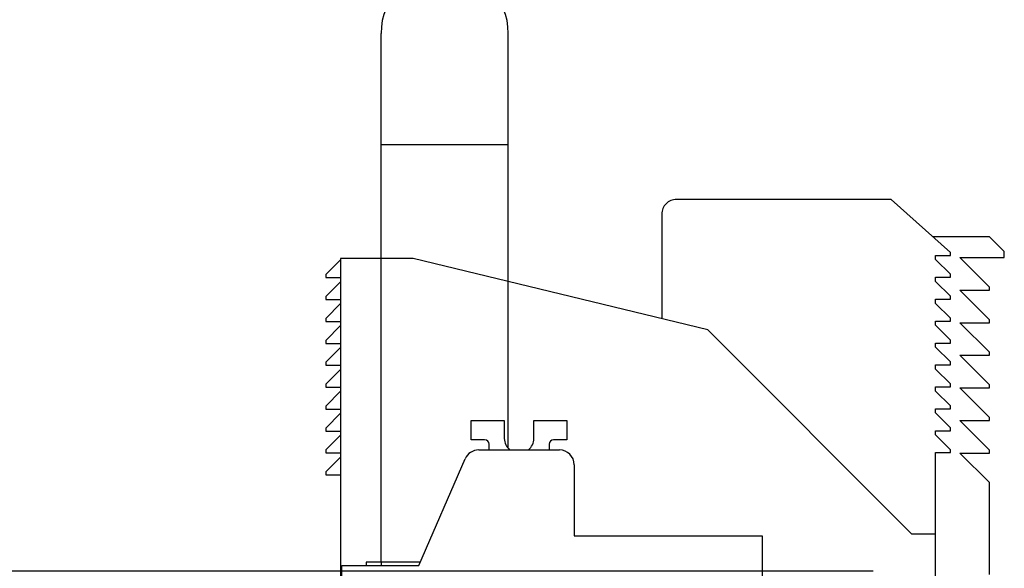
# Model space of a CAD drawing. Extents: x 0 to 1680, y 0 to 1188.
# Tile 24 of 53: x 825 to 859, y 968 to 987. Entities that reach past the tile are written whole.
import ezdxf

# ---------------------------------------------------------------- set-up
doc = ezdxf.new("R2010")
doc.units = 0
doc.header["$LTSCALE"] = 92.4
doc.linetypes.add('PHANTOM', pattern=[0.8, 0.45, -0.05, 0.1, -0.05, 0.1, -0.05])
doc.layers.get('0').update_dxf_attribs({"linetype": 'CONTINUOUS'})
for name, color, linetype in [('02___PRT_ALL_AXES', 7, 'CONTINUOUS'), ('ALL_DIM', 7, 'CONTINUOUS'), ('ALL_FEATURES', 7, 'CONTINUOUS')]:
    doc.layers.add(name, color=color, linetype=linetype)
doc.dimstyles.get("Standard").update_dxf_attribs({"dimtxt": 2.5, "dimasz": 2.5, "dimexe": 1.25, "dimexo": 0.625, "dimtad": 1, "dimcen": 2.5, "dimazin": 3, "dimtfac": 1, "dimtmove": 0, "dimatfit": 3})

# ---------------------------------------------------------------- blocks, each defined once
blk = doc.blocks.new('_OPEN')
at = {"color": 0, "linetype": 'BYBLOCK'}
for p, q in [((0, 0), (-1, 0.25)), ((-1, -0.25), (0, 0)), ((-1, 0), (0, 0))]:
    blk.add_line(p, q, dxfattribs=at)
blk = doc.blocks.new('*D17')
at = {"layer": 'ALL_DIM', "color": 2, "linetype": 'CONTINUOUS'}
for p, q in [((798.639, 968.122), (798.639, 1005.974)), ((798.639, 1005.974), (798.639, 960.622)), ((854.311, 968.122), (794.639, 968.122)), ((798.639, 933.122), (798.639, 960.622)), ((823.516, 953.122), (794.639, 953.122)), ((798.639, 953.122), (798.639, 933.122))]:
    blk.add_line(p, q, dxfattribs=at)
at = {"layer": 'ALL_DIM', "color": 2, "linetype": 'CONTINUOUS', "xscale": 8, "yscale": 8, "zscale": 8}
for p, rotation in [((798.639, 968.122), 270), ((798.639, 953.122), 90)]:
    blk.add_blockref('_OPEN', p, dxfattribs=dict(at, rotation=rotation))

msp = doc.modelspace()

# ---------------------------------------------------------------- linework, layer by layer
at = {"color": 7, "linetype": 'CONTINUOUS'}
for p, q in [((840.731, 973.203), (841.846, 973.203)), ((840.731, 972.553), (840.731, 973.203)), ((841.846, 973.203), (841.846, 972.603)), ((842.846, 973.203), (843.961, 973.203)), ((842.846, 972.603), (842.846, 973.203)), ((843.961, 973.203), (843.961, 972.553)), ((841.181, 972.553), (840.731, 972.553)), ((843.961, 972.553), (843.511, 972.553)), ((840.983, 972.213), (843.706, 972.213)), ((841.331, 972.213), (841.331, 972.403)), ((843.361, 972.403), (843.361, 972.213)), ((838.956, 968.313), (840.525, 971.913)), ((844.206, 971.713), (844.206, 969.313)), ((844.206, 969.313), (850.556, 969.313)), ((836.356, 968.313), (838.956, 968.313)), ((839.003, 968.422), (837.181, 968.422)), ((837.181, 968.422), (837.181, 968.313))]:
    msp.add_line(p, q, dxfattribs=at)
at = {"color": 9, "linetype": 'CONTINUOUS'}
msp.add_line((837.681, 968.422), (837.681, 968.313), dxfattribs=at)
at = {"color": 7, "linetype": 'CONTINUOUS'}
for centre, radius, start, end in [((841.181, 972.403), 0.15, 0, 90), ((842.346, 972.603), 0.5, 180, 231.6486), ((842.346, 972.603), 0.5, 308.3514, 360), ((843.511, 972.403), 0.15, 90, 180), ((840.983, 971.713), 0.5, 90, 156.45), ((843.706, 971.713), 0.5, 0, 90)]:
    msp.add_arc(centre, radius, start, end, dxfattribs=at)
at = {"layer": '02___PRT_ALL_AXES', "color": 7, "linetype": 'CONTINUOUS'}
for p, q in [((850.556, 969.313), (850.556, 967.695)), ((836.356, 961.332), (836.356, 968.313))]:
    msp.add_line(p, q, dxfattribs=at)
at = {"layer": 'ALL_FEATURES', "color": 7, "linetype": 'CONTINUOUS'}
for p, q in [((837.681, 968.422), (837.681, 986.272)), ((841.981, 972.268), (841.981, 986.272))]:
    msp.add_line(p, q, dxfattribs=at)
at = {"layer": 'ALL_FEATURES', "color": 9, "linetype": 'CONTINUOUS'}
msp.add_line((837.681, 982.522), (841.981, 982.522), dxfattribs=at)
at = {"layer": 'ALL_FEATURES', "color": 8, "linetype": 'PHANTOM'}
for p, q in [((854.916, 980.672), (847.666, 980.672)), ((856.916, 978.882), (854.916, 980.672)), ((847.166, 980.172), (847.166, 976.64)), ((858.236, 979.409), (856.327, 979.409)), ((858.736, 978.909), (858.236, 979.409)), ((856.916, 978.782), (856.916, 978.882)), ((858.736, 978.709), (858.736, 978.909)), ((836.316, 978.632), (835.816, 978.132)), ((838.766, 978.672), (836.316, 978.672)), ((836.316, 978.672), (836.316, 961.28)), ((848.725, 976.263), (838.766, 978.672)), ((856.416, 978.782), (856.916, 978.782)), ((856.416, 978.642), (856.416, 978.782)), ((856.916, 978.142), (856.416, 978.642)), ((857.236, 978.709), (858.736, 978.709)), ((858.236, 977.709), (857.236, 978.709)), ((835.816, 978.132), (835.816, 978.032)), ((835.816, 978.032), (836.316, 978.032)), ((836.316, 977.892), (835.816, 977.392)), ((856.416, 978.042), (856.916, 978.042)), ((856.416, 977.902), (856.416, 978.042)), ((856.916, 977.402), (856.416, 977.902)), ((856.916, 978.042), (856.916, 978.142)), ((857.236, 977.609), (858.236, 977.609)), ((858.236, 976.609), (857.236, 977.609)), ((858.236, 977.609), (858.236, 977.709)), ((835.816, 977.392), (835.816, 977.292)), ((835.816, 977.292), (836.316, 977.292)), ((856.416, 977.302), (856.916, 977.302)), ((856.416, 977.162), (856.416, 977.302)), ((856.916, 977.302), (856.916, 977.402)), ((836.316, 977.152), (835.816, 976.652)), ((856.916, 976.662), (856.416, 977.162)), ((835.816, 976.652), (835.816, 976.552)), ((835.816, 976.552), (836.316, 976.552)), ((856.416, 976.562), (856.916, 976.562)), ((856.416, 976.422), (856.416, 976.562)), ((856.916, 976.562), (856.916, 976.662)), ((858.236, 976.509), (858.236, 976.609)), ((836.316, 976.412), (835.816, 975.912)), ((855.616, 969.372), (848.725, 976.263)), ((856.916, 975.922), (856.416, 976.422)), ((857.236, 976.509), (858.236, 976.509)), ((858.236, 975.509), (857.236, 976.509)), ((835.816, 975.912), (835.816, 975.812)), ((856.916, 975.822), (856.916, 975.922)), ((835.816, 975.812), (836.316, 975.812)), ((836.316, 975.672), (835.816, 975.172)), ((856.416, 975.822), (856.916, 975.822)), ((856.416, 975.682), (856.416, 975.822)), ((856.916, 975.182), (856.416, 975.682)), ((857.236, 975.409), (858.236, 975.409)), ((858.236, 974.409), (857.236, 975.409)), ((858.236, 975.409), (858.236, 975.509)), ((835.816, 975.172), (835.816, 975.072)), ((835.816, 975.072), (836.316, 975.072)), ((836.316, 974.932), (835.816, 974.432)), ((856.416, 975.082), (856.916, 975.082)), ((856.416, 974.942), (856.416, 975.082)), ((856.916, 974.442), (856.416, 974.942)), ((856.916, 975.082), (856.916, 975.182)), ((835.816, 974.432), (835.816, 974.332)), ((835.816, 974.332), (836.316, 974.332)), ((836.316, 974.192), (835.816, 973.692)), ((856.416, 974.342), (856.916, 974.342)), ((856.416, 974.202), (856.416, 974.342)), ((856.916, 973.702), (856.416, 974.202)), ((856.916, 974.342), (856.916, 974.442)), ((857.236, 974.309), (858.236, 974.309)), ((858.236, 973.309), (857.236, 974.309)), ((858.236, 974.309), (858.236, 974.409)), ((835.816, 973.692), (835.816, 973.592)), ((835.816, 973.592), (836.316, 973.592)), ((856.416, 973.602), (856.916, 973.602)), ((856.416, 973.462), (856.416, 973.602)), ((856.916, 973.602), (856.916, 973.702)), ((836.316, 973.452), (835.816, 972.952)), ((856.916, 972.962), (856.416, 973.462)), ((857.236, 973.209), (858.236, 973.209)), ((858.236, 972.209), (857.236, 973.209)), ((858.236, 973.209), (858.236, 973.309)), ((835.816, 972.952), (835.816, 972.852)), ((856.416, 972.862), (856.916, 972.862)), ((856.416, 972.722), (856.416, 972.862)), ((856.916, 972.862), (856.916, 972.962)), ((835.816, 972.852), (836.316, 972.852)), ((836.316, 972.712), (835.816, 972.212)), ((856.916, 972.222), (856.416, 972.722)), ((835.816, 972.212), (835.816, 972.112)), ((856.916, 972.122), (856.916, 972.222)), ((858.236, 972.109), (858.236, 972.209)), ((835.816, 972.112), (836.316, 972.112)), ((836.316, 971.972), (835.816, 971.472)), ((856.416, 972.122), (856.916, 972.122)), ((856.416, 954.372), (856.416, 972.122)), ((857.236, 972.109), (858.236, 972.109)), ((858.236, 971.109), (857.236, 972.109)), ((835.816, 971.472), (835.816, 971.372)), ((835.816, 971.372), (836.316, 971.372)), ((858.236, 968.009), (858.236, 971.109)), ((856.416, 969.372), (855.616, 969.372))]:
    msp.add_line(p, q, dxfattribs=at)
at = {"layer": 'ALL_FEATURES', "color": 7, "linetype": 'CONTINUOUS'}
msp.add_arc((839.831, 986.272), 2.15, 0, 180, dxfattribs=at)
at = {"layer": 'ALL_FEATURES', "color": 8, "linetype": 'PHANTOM'}
msp.add_arc((847.666, 980.172), 0.5, 90, 180, dxfattribs=at)

# ---------------------------------------------------------------- dimensions: what is measured, and where the dimension line sits
at = {"layer": 'ALL_DIM', "color": 2, "linetype": 'CONTINUOUS'}
dim = msp.add_linear_dim(base=(798.639, 968.122), p1=(824.516, 953.122), p2=(855.311, 968.122), angle=90, dimstyle='Standard', dxfattribs=at)
dim.commit()
dim.dimension.update_dxf_attribs({"geometry": '*D17', "text_midpoint": (798.639, 981.894), "dimtype": 128})

doc.saveas('drawing.dxf')
